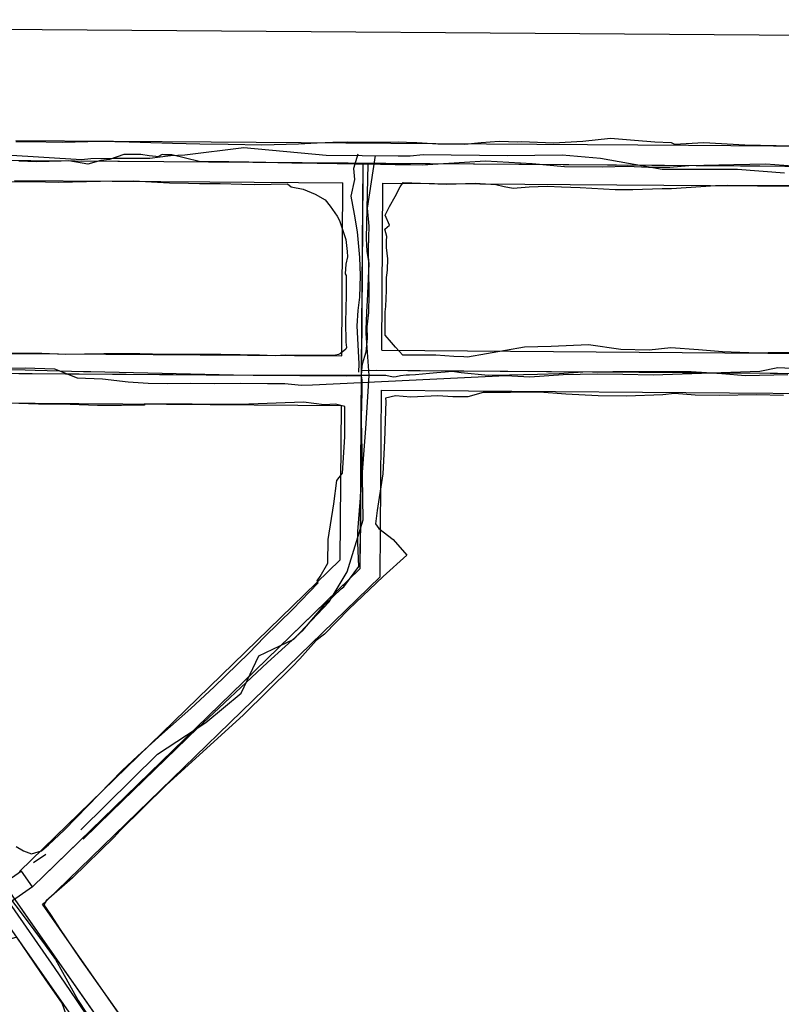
# Model space of a CAD drawing. Header units: inches. Extents: x 1 to 626000, y 0 to 7596230.
# Tile 55 of 68: x 620045 to 620148, y 7596097 to 7596230. Entities that reach past the tile are written whole.
import ezdxf

# ---------------------------------------------------------------- set-up
doc = ezdxf.new("R2010")
doc.units = ezdxf.units.IN
doc.header["$MEASUREMENT"] = 0

msp = doc.modelspace()

# ---------------------------------------------------------------- linework, layer by layer
for points in [[(619863.14, 7596229.59), (622376.43, 7596211.31), (626000.31, 7591005.87), (622022.68, 7590047.14), (622549.52, 7585576.51), (620961.88, 7582790.54), (620747.43, 7583335.41), (621199.3, 7584497.57), (622065.07, 7586183.11), (621701.56, 7589969.75), (619535.53, 7589447.67), (619057.77, 7590869.11), (619627.68, 7595272.35), (619652.78, 7595466.1), (619863.14, 7596229.59)], [(620044.68, 7596213.27), (620071.07, 7596213.08)], [(620044.69, 7596213.12), (620046.5, 7596213.13), (620050.97, 7596213.04), (620056.12, 7596213.17), (620059.99, 7596213.09), (620065.86, 7596212.88), (620069.54, 7596212.8), (620073.36, 7596212.77), (620077.93, 7596212.67), (620082.9, 7596212.81), (620085.43, 7596212.95), (620087.54, 7596213.04), (620089.53, 7596213.07), (620091.89, 7596213.05), (620096.47, 7596213.06), (620098.55, 7596212.98), (620098.87, 7596213.01), (620101.75, 7596212.81), (620105.38, 7596212.77), (620107.57, 7596213), (620110.01, 7596213.18), (620112.54, 7596213.09), (620113.02, 7596213.12), (620117.37, 7596212.96), (620121.35, 7596213.19), (620125.07, 7596213.59), (620128.3, 7596213.33), (620131.08, 7596213.08), (620133.28, 7596213), (620133.71, 7596212.78), (620137.67, 7596212.99), (620143.24, 7596212.68), (620149.6, 7596212.54)], [(620071.07, 7596213.08), (620101.46, 7596212.86)], [(620101.46, 7596212.86), (620135.64, 7596212.61)], [(620135.64, 7596212.61), (620164.32, 7596212.4)], [(619974.71, 7596211.08), (620166.62, 7596209.68)], [(620008.63, 7596210.83), (620089.62, 7596210.24)], [(620091.42, 7596182.23), (620091.62, 7596210.23)], [(620091.62, 7596210.23), (620091.62, 7596210.23)], [(620093.62, 7596210.21), (620164.62, 7596209.7)], [(620091.61, 7596208.23), (620091.43, 7596183.45)], [(620043.86, 7596207.71), (620048.69, 7596207.69), (620050.45, 7596207.65), (620052.34, 7596207.67), (620056.1, 7596207.77), (620060.58, 7596207.79), (620065.47, 7596207.52), (620068.01, 7596207.5), (620069.5, 7596207.45), (620072.28, 7596207.45), (620075.21, 7596207.35), (620076.98, 7596207.32), (620081.41, 7596207.41), (620081.92, 7596207), (620083.5, 7596206.67), (620085.15, 7596206.02), (620086.48, 7596205.25), (620087.15, 7596204.39), (620088.11, 7596203.05), (620088.44, 7596202.47), (620089.31, 7596199.9), (620089.46, 7596198.25)], [(620044.48, 7596207.87), (620070.92, 7596207.68)], [(620070.92, 7596207.68), (620088.9, 7596207.55)], [(620088.73, 7596184.17), (620088.9, 7596207.55)], [(620094.14, 7596184.91), (620094.3, 7596207.51)], [(620094.3, 7596207.51), (620101.29, 7596207.46)], [(620150.12, 7596184.61), (620146.39, 7596184.57), (620144.96, 7596184.53), (620140.23, 7596184.72), (620136.99, 7596184.98), (620133.21, 7596185.25), (620130.29, 7596184.93), (620126.49, 7596185.03), (620122.12, 7596185.67), (620117.03, 7596185.42), (620113.45, 7596185.31), (620105.75, 7596183.97), (620105.26, 7596184.02), (620103.88, 7596184.09), (620101.46, 7596184.25), (620099.28, 7596184.25), (620098.2, 7596184.27), (620097, 7596184.26), (620096.02, 7596185.33), (620095.48, 7596185.97), (620094.61, 7596186.94), (620094.62, 7596190.13), (620094.71, 7596190.84), (620094.78, 7596193), (620094.78, 7596194.73), (620094.9, 7596195.37), (620094.93, 7596195.78), (620094.95, 7596197.27), (620094.8, 7596198.82), (620094.8, 7596199.69), (620094.82, 7596200.3), (620094.56, 7596201.27), (620095.21, 7596201.8), (620094.63, 7596203.17), (620095.21, 7596204.35), (620095.94, 7596205.69), (620096.65, 7596207.02), (620097.03, 7596207.57), (620102.88, 7596207.36), (620106.79, 7596207.5), (620109.57, 7596207.31), (620110.71, 7596207.05), (620111.91, 7596206.8), (620114.09, 7596207.01), (620116.5, 7596207.11), (620118.46, 7596207.01), (620120.97, 7596206.91), (620125.71, 7596206.62), (620128.11, 7596206.62), (620132.07, 7596206.78), (620133.3, 7596206.79), (620139.27, 7596207.17), (620140.91, 7596207.21), (620144.57, 7596207.18), (620149.78, 7596207.17)], [(620101.29, 7596207.46), (620119.63, 7596207.32)], [(620119.63, 7596207.32), (620163.9, 7596207)], [(620089.46, 7596198.25), (620089.52, 7596197.55), (620089.3, 7596196.56), (620089.18, 7596195.24), (620089.35, 7596195.04), (620089.35, 7596192.49), (620089.28, 7596190.41), (620089.25, 7596188.81), (620089.29, 7596185.99), (620089.39, 7596185.29), (620089.29, 7596185.07), (620088.57, 7596184.49), (620088.29, 7596184.33), (620087.88, 7596184.25), (620087.28, 7596184.21), (620084.41, 7596184.2), (620081.13, 7596184.23), (620079.75, 7596184.16), (620077.63, 7596184.23), (620072.41, 7596184.36), (620064.88, 7596184.32), (620061.46, 7596184.43), (620056.57, 7596184.41), (620051.35, 7596184.34), (620048.18, 7596184.47), (620045.37, 7596184.46), (620037.17, 7596184.59)], [(620024.88, 7596184.63), (620088.73, 7596184.17)], [(620094.14, 7596184.91), (620163.74, 7596184.4)], [(619995.97, 7596182.14), (620091.42, 7596181.45)], [(620038.67, 7596181.83), (620089.42, 7596181.46)], [(620091.23, 7596155.43), (620091.42, 7596182.23)], [(620091.42, 7596182.23), (620166.42, 7596181.68)], [(620091.42, 7596181.45), (620091.42, 7596181.45)], [(620091.42, 7596181.45), (620091.42, 7596181.45)], [(620091.42, 7596181.45), (620091.42, 7596181.45)], [(620093.42, 7596182.21), (620164.42, 7596181.7)], [(620148.45, 7596178.79), (620144.81, 7596178.88), (620139.83, 7596178.79), (620136.53, 7596178.83), (620133.72, 7596179.06), (620132.16, 7596178.89), (620127.23, 7596178.72), (620123.41, 7596178.77), (620119.05, 7596178.97), (620115.49, 7596179.23), (620111.54, 7596179.21), (620107.84, 7596179.21), (620105.77, 7596178.61), (620103.74, 7596178.63), (620101.72, 7596178.75), (620098.08, 7596178.56), (620096, 7596178.74), (620094.65, 7596178.43), (620094.71, 7596178.02), (620094.52, 7596172.67), (620094.3, 7596168.21), (620093.51, 7596163.24), (620093.28, 7596161.45), (620093.76, 7596160.82), (620095.7, 7596159.35), (620097.56, 7596157.21), (620094.35, 7596154.36), (620089.7, 7596149.91), (620086.39, 7596146.56), (620085.28, 7596145.69), (620083.07, 7596143.21), (620082.05, 7596142.15), (620075.4, 7596135.6), (620065.05, 7596126.18), (620058.77, 7596120), (620057.95, 7596119.12), (620052.35, 7596113.6), (620048.76, 7596110.5), (620048.48, 7596109.97), (620049.35, 7596108.64), (620049.87, 7596107.9), (620050.6, 7596106.78), (620053.32, 7596102.71), (620059.56, 7596093.93)], [(620091.4, 7596179.45), (620091.24, 7596157.43)], [(620093.92, 7596154.28), (620094.1, 7596179.51)], [(620094.1, 7596179.51), (620164.68, 7596179)], [(620041.34, 7596177.81), (620088.69, 7596177.47)], [(620087.89, 7596177.65), (620086.35, 7596177.52), (620083.58, 7596177.89), (620074.98, 7596177.57), (620062.09, 7596177.66), (620062.06, 7596177.49), (620058.94, 7596177.46), (620055.72, 7596177.47), (620052.01, 7596177.59), (620047.75, 7596177.61), (620043.72, 7596177.75)], [(620044.74, 7596117.85), (620045.69, 7596117.25), (620046.8, 7596116.86), (620048.13, 7596117.25), (620049.08, 7596118.07), (620051.25, 7596120.09), (620059.04, 7596128.13), (620061.15, 7596130.11), (620064.41, 7596133.05), (620068.32, 7596136.51), (620071.51, 7596139.41), (620076.19, 7596144), (620078.29, 7596146.18), (620082.13, 7596149.94), (620084.36, 7596152.27), (620085.57, 7596153.48), (620085.41, 7596153.77), (620085.8, 7596154.35), (620086.84, 7596156.14), (620086.89, 7596159.33), (620087.66, 7596164.17), (620088.08, 7596167.32), (620088.86, 7596168.29), (620089.14, 7596173.23), (620089.17, 7596177.3), (620087.89, 7596177.65)], [(620088.53, 7596156.58), (620088.69, 7596177.47)], [(620045.19, 7596114.48), (620088.53, 7596156.58)], [(620091.23, 7596155.43), (620046.92, 7596112.39)], [(620091.23, 7596155.43), (620091.23, 7596155.43)], [(620089.79, 7596154.04), (620048.35, 7596113.79)], [(620048.64, 7596110.31), (620093.92, 7596154.28)], [(620178.77, 7595918.59), (620016.6, 7596150.69)], [(620047.07, 7596115.68), (620048.71, 7596116.82)], [(620045.43, 7596114.53), (620043.04, 7596112.86)], [(620046.92, 7596112.39), (620045.43, 7596114.53)], [(620046.92, 7596112.39), (619994.45, 7596075.73)], [(620048.29, 7596110.06), (620048.64, 7596110.31)], [(620126.82, 7595997.66), (620048.29, 7596110.06)], [(620045.67, 7596109.08), (620071.45, 7596072.2)], [(620054.82, 7596091.27), (620043.86, 7596106.96)], [(620051.52, 7596095), (620050.95, 7596096.66), (620048.73, 7596099.82), (620045.58, 7596104.48), (620044.81, 7596105.58), (620041.2, 7596104.54), (620039.96, 7596102.99), (620038.86, 7596103.26), (620036.01, 7596101.48), (620032.81, 7596099.45), (620029.07, 7596094.86)]]:
    msp.add_lwpolyline(points)
for points in [[(620021.35, 7596211.51, 264.07), (620024.7, 7596211.44, 264.1), (620027.45, 7596211.71, 264.04), (620033.14, 7596211.95, 263.91), (620053.53, 7596210.7, 264.11), (620054.81, 7596210.83, 264.05), (620057.76, 7596210.87, 263.89), (620062.79, 7596210.87, 263.77), (620065.58, 7596211.25, 263.58), (620067.53, 7596211.34, 263.41), (620075.5, 7596212.32, 263.34), (620086.65, 7596211.3, 263.44), (620096.38, 7596211.18, 262.83), (620097.97, 7596211.18, 262.59), (620099.73, 7596211.36, 262.31), (620111.14, 7596211.24, 260.7), (620118.54, 7596211.33, 259.77), (620123.72, 7596210.87, 259.34), (620132.07, 7596209.38, 258.45), (620136.43, 7596209.39, 257.8), (620142.26, 7596209.4, 257.21), (620148.59, 7596208.9, 256.92)], [(620152.16, 7596209.63, 260.56), (620146.08, 7596210.08, 260.54), (620141.74, 7596209.99, 260.98), (620135.67, 7596209.86, 261.77), (620133.08, 7596209.61, 262.05), (620130.22, 7596209.62, 262.21), (620127.31, 7596209.73, 262.75), (620124.02, 7596209.67, 263.01), (620118.87, 7596209.72, 263.69), (620114.49, 7596210.09, 264.23), (620108.18, 7596210.45, 264.99), (620099.66, 7596209.93, 266.51), (620098.04, 7596209.96, 266.62), (620097.26, 7596209.97, 266.73), (620095.94, 7596209.99, 266.62), (620091.99, 7596210.08, 266.94), (620090.49, 7596210.08, 267.03), (620089.06, 7596210.11, 267.06), (620088.73, 7596210.11, 267.04), (620088.12, 7596210.12, 266.87), (620087.16, 7596210.14, 266.9), (620086.62, 7596210.15, 266.95), (620086.02, 7596210.16, 266.88), (620085.42, 7596210.17, 266.82), (620084.42, 7596210.18, 266.9), (620082.7, 7596210.21, 266.92), (620082.01, 7596210.22, 266.93), (620080.73, 7596210.24, 266.9), (620080.08, 7596210.25, 266.95), (620078.46, 7596210.28, 266.96), (620078.27, 7596210.28, 266.83), (620077.48, 7596210.3, 266.81), (620076.77, 7596210.31, 266.8), (620076.19, 7596210.32, 266.72), (620074.51, 7596210.35, 266.81), (620073.46, 7596210.36, 266.75), (620069.48, 7596210.43, 266.97), (620065.77, 7596211.33, 267.37), (620064.69, 7596211.34, 267.28), (620064.44, 7596211.36, 267.29), (620063.86, 7596211.06, 267.3), (620063.58, 7596211.09, 267.38), (620062.68, 7596211.21, 267.42), (620061.56, 7596211.39, 267.37), (620059.28, 7596211.39, 267.51), (620057.34, 7596210.68, 267.48), (620056.18, 7596210.54, 267.46), (620054.39, 7596210.05, 267.58), (620051.84, 7596210.53, 267.42), (620050.8, 7596210.47, 267.44), (620049.19, 7596210.42, 267.41), (620047.53, 7596210.39, 267.49), (620045.08, 7596210.46, 267.46)], [(620053.47, 7596120.11, 255.71), (620063.82, 7596130.31, 256.59), (620070.36, 7596134.59, 257.24), (620075.15, 7596138.59, 257.62), (620077.54, 7596143.63, 258.08), (620082.27, 7596145.85, 258.66), (620087.05, 7596150.91, 259.06), (620089.49, 7596154.98, 259.1), (620091.64, 7596161.99, 259.33), (620091.46, 7596173.75, 259.76), (620091.36, 7596176.46, 259.51), (620091.45, 7596177.58, 259.39), (620091.5, 7596179.24, 259.41), (620091.49, 7596180, 259.45), (620091.52, 7596180.86, 259.47), (620091.4, 7596181.46, 259.52), (620091.45, 7596182.17, 259.55), (620091.56, 7596183.07, 259.61), (620092.03, 7596184.72, 259.81), (620092.2, 7596186.5, 260.08), (620092.19, 7596188.08, 260.42), (620092.41, 7596190.01, 260.59), (620092.43, 7596192.45, 260.93), (620092.4, 7596195.97, 261.49), (620092.36, 7596198.63, 261.96), (620092.45, 7596201.69, 262.45), (620092.2, 7596204.13, 262.92), (620093.28, 7596211.22, 263.02)], [(620090.92, 7596211.42, 263.17), (620090.32, 7596209.49, 263.13), (620090.46, 7596208, 263.09), (620089.98, 7596205.76, 263.08), (620090.41, 7596203.29, 262.86), (620090.82, 7596200.93, 262.5), (620091.14, 7596197.46, 261.88), (620091.22, 7596195.02, 261.51), (620091.13, 7596192.1, 261.09), (620090.91, 7596190.31, 260.88), (620090.76, 7596188.22, 260.64), (620091.06, 7596183.07, 259.76), (620090.99, 7596181.95, 259.69)], [(620053.78, 7596118.85, 259.51), (620057.61, 7596122.56, 259.77), (620061.98, 7596126.81, 260.05), (620069.29, 7596133.9, 260.66), (620078.72, 7596142.7, 262.06), (620083.49, 7596147.03, 262.69), (620086.46, 7596150.55, 262.77), (620088.65, 7596152.67, 262.84), (620089.02, 7596152.93, 262.86), (620091.06, 7596155.71, 262.97), (620090.93, 7596158.91, 262.89), (620090.91, 7596160.44, 263.24), (620091.37, 7596166.08, 263.58), (620092.01, 7596174.33, 264.26), (620092.46, 7596181.51, 264.86), (620092.02, 7596187.17, 264.22), (620092.04, 7596187.62, 264.3), (620092.09, 7596188.92, 264.43), (620092.14, 7596189.87, 264.59), (620092.19, 7596191.12, 264.82), (620092.19, 7596191.13, 265.01), (620092.2, 7596191.39, 265.26), (620092.26, 7596192.75, 265.41), (620092.29, 7596193.48, 265.51), (620092.34, 7596194.63, 265.6), (620092.43, 7596196.66, 265.77), (620092.17, 7596198.32, 266.03), (620092.07, 7596200.03, 266.33), (620092.33, 7596210.07, 266.91)], [(620149.05, 7596181.59, 257.99), (620143.32, 7596181.46, 258.81), (620140.12, 7596181.75, 259.18), (620136, 7596182.01, 259.69), (620132.76, 7596182, 260.02), (620128.86, 7596181.99, 260.58), (620125.4, 7596181.98, 261.02), (620121.34, 7596181.97, 261.54), (620118.12, 7596181.72, 261.75), (620115.2, 7596181.66, 262.36), (620111.41, 7596181.57, 262.77), (620108.54, 7596181.51, 263.17), (620104.89, 7596181.88, 263.6), (620103.65, 7596182.03, 263.77), (620102.72, 7596181.96, 264), (620101.58, 7596181.87, 264.31), (620100.58, 7596181.79, 264.35), (620098.69, 7596181.59, 264.2), (620097.88, 7596181.56, 264.73), (620097.43, 7596181.53, 265.03), (620096.7, 7596181.46, 264.84), (620096.1, 7596181.31, 264.77), (620095.69, 7596181.29, 264.81), (620094.7, 7596181.51, 264.69), (620093.39, 7596181.51, 264.83), (620091.53, 7596181.51, 264.9), (620088.04, 7596181.51, 264.86), (620086.87, 7596181.51, 264.95), (620084.98, 7596181.51, 265.12), (620081.23, 7596181.52, 265.12), (620079.54, 7596181.52, 265.19), (620078.25, 7596181.52, 265.29), (620077.12, 7596181.49, 265.46), (620074.12, 7596181.56, 265.65), (620056.7, 7596181.94, 265.71), (620054.83, 7596181.99, 265.86), (620053.82, 7596182.02, 266.01), (620047.31, 7596182.18, 265.87), (620045.95, 7596182.22, 265.97), (620038.76, 7596182.4, 265.67)], [(620042.02, 7596182.49, 260.29), (620045.94, 7596182.53, 260.28), (620049.88, 7596182.4, 260.04), (620052.98, 7596181.19, 259.9), (620056.38, 7596181.04, 259.92), (620059.86, 7596180.66, 259.89), (620062.58, 7596180.45, 259.89), (620065.21, 7596180.44, 259.75), (620068.24, 7596180.45, 259.84), (620071.56, 7596180.4, 259.86), (620075.11, 7596180.48, 259.9), (620078.69, 7596180.44, 259.77), (620081.04, 7596180.44, 259.77), (620083.31, 7596180.21, 259.98), (620084.77, 7596180.26, 260.28), (620110.92, 7596181.49, 258.29), (620114.15, 7596181.34, 258.03), (620118.69, 7596181.64, 257.75), (620123.25, 7596181.73, 257.43), (620126.76, 7596181.67, 257.24), (620130.82, 7596181.6, 256.73), (620145.28, 7596182.09, 255.1), (620147.69, 7596182.58, 254.69), (620164.82, 7596181.79, 254.07)], [(620016.65, 7596148.88, 262.61), (620017.31, 7596148.11, 262.62), (620017.36, 7596148.06, 262.4), (620018.6, 7596146.57, 262.43), (620019.99, 7596144.9, 262.54), (620021.49, 7596143.1, 262.43), (620022.65, 7596141.71, 262.34), (620023.55, 7596140.86, 262.36), (620024.47, 7596139.49, 262.24), (620025.16, 7596138.47, 262.15), (620026.29, 7596136.79, 261.77), (620028.27, 7596133.86, 261.14), (620031.11, 7596129.65, 260.67), (620034.95, 7596123.96, 260.2), (620037.94, 7596119.51, 259.82), (620040.64, 7596115.52, 259.55), (620041.86, 7596113.71, 259.42), (620043, 7596112.02, 259.2), (620046.36, 7596107.62, 258.57), (620048.63, 7596104.53, 258.14), (620050.04, 7596102.6, 257.97), (620053.11, 7596097.02, 257.55), (620056.14, 7596092.45, 257.14)], [(620056.68, 7596091.49, 253.07), (620052.88, 7596097.11, 253.7), (620049.9, 7596101.51, 254.28), (620043.46, 7596110.78, 255.39), (620041.36, 7596113.65, 255.71), (620039.55, 7596115.61, 255.83), (620037.81, 7596118.1, 256), (620035.53, 7596121.23, 256.16), (620034.2, 7596123.62, 256.35), (620032.63, 7596125.26, 256.52), (620030.8, 7596128.01, 256.71), (620028.69, 7596131.27, 256.92), (620027.06, 7596133.96, 257.51), (620024.86, 7596137.28, 258.06)], [(620046.36, 7596107.62, 258.57), (620048.63, 7596104.53, 258.14), (620050.04, 7596102.6, 257.97)]]:
    msp.add_polyline3d(points)

doc.saveas('drawing.dxf')
